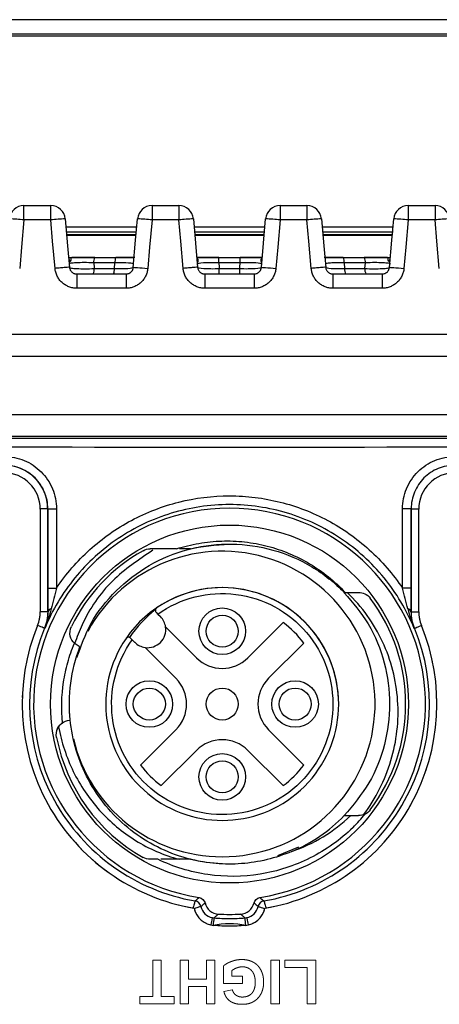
# Model space of a CAD drawing. Header units: millimetres. Extents: x 10 to 272, y 8 to 208.
# Tile 39 of 45: x 161.41 to 168.61, y 98.32 to 115.24. Entities that reach past the tile are written whole.
import ezdxf

# ---------------------------------------------------------------- set-up
doc = ezdxf.new("R2010")
doc.units = ezdxf.units.MM
doc.linetypes.add('HIDDEN', pattern=[1.905, 1.27, -0.635])

msp = doc.modelspace()

# ---------------------------------------------------------------- linework, layer by layer
at = {"color": 7, "linetype": 'Continuous', "lineweight": 25}
for p, q in [((173.174, 115.239), (156.848, 115.239)), ((156.751, 114.964), (173.267, 114.964)), ((173.141, 114.989), (156.881, 114.989)), ((161.478, 111.799), (161.478, 112.044)), ((161.478, 112.044), (161.939, 112.044)), ((161.939, 111.799), (161.939, 112.044)), ((163.678, 112.044), (164.139, 112.044)), ((163.678, 112.044), (163.678, 111.799)), ((164.139, 112.044), (164.139, 111.799)), ((165.878, 112.044), (166.339, 112.044)), ((165.878, 112.044), (165.878, 111.799)), ((166.339, 112.044), (166.339, 111.799)), ((168.078, 112.044), (168.078, 111.799)), ((168.078, 112.044), (168.539, 112.044)), ((168.539, 112.044), (168.539, 111.799)), ((161.939, 111.799), (161.478, 111.799)), ((162.193, 111.679), (163.416, 111.679)), ((164.139, 111.799), (163.678, 111.799)), ((164.388, 111.816), (164.461, 110.983)), ((164.398, 111.679), (165.619, 111.679)), ((165.556, 110.983), (165.629, 111.816)), ((166.339, 111.799), (165.878, 111.799)), ((166.604, 111.679), (167.821, 111.679)), ((168.539, 111.799), (168.078, 111.799)), ((163.405, 111.589), (162.205, 111.589)), ((163.401, 111.54), (162.21, 111.54)), ((163.4, 111.529), (162.211, 111.529)), ((165.611, 111.589), (164.407, 111.589)), ((165.607, 111.54), (164.412, 111.54)), ((165.606, 111.529), (164.412, 111.529)), ((167.817, 111.589), (166.609, 111.589)), ((167.813, 111.54), (166.613, 111.54)), ((167.811, 111.529), (166.615, 111.529)), ((162.247, 111.144), (162.247, 111.144)), ((162.694, 111.154), (162.299, 111.154)), ((163.04, 111.061), (162.676, 111.061)), ((162.694, 111.154), (163.055, 111.154)), ((163.032, 110.962), (163.04, 111.061)), ((163.383, 111.154), (163.055, 111.154)), ((164.826, 111.154), (164.46, 111.154)), ((165.192, 111.061), (164.825, 111.061)), ((164.826, 111.154), (165.191, 111.154)), ((165.558, 111.154), (165.191, 111.154)), ((166.962, 111.154), (166.632, 111.154)), ((166.962, 111.154), (167.324, 111.154)), ((166.977, 111.061), (166.986, 110.962)), ((167.342, 111.061), (166.977, 111.061)), ((167.724, 111.154), (167.324, 111.154)), ((167.333, 110.962), (167.342, 111.061)), ((162.386, 110.869), (163.232, 110.869)), ((162.684, 110.962), (163.032, 110.962)), ((164.586, 110.869), (165.432, 110.869)), ((164.834, 110.962), (165.184, 110.962)), ((166.786, 110.869), (167.632, 110.869)), ((166.986, 110.962), (167.333, 110.962)), ((163.232, 110.624), (162.386, 110.624)), ((165.432, 110.624), (164.586, 110.624)), ((167.632, 110.624), (166.786, 110.624)), ((178.801, 109.829), (151.216, 109.829)), ((151.216, 109.454), (178.801, 109.454)), ((151.216, 108.454), (178.801, 108.454)), ((177.384, 108.079), (152.634, 108.079)), ((161.886, 106.831), (161.759, 106.831)), ((161.759, 106.829), (161.759, 105.066)), ((161.888, 106.834), (161.886, 106.831)), ((161.886, 106.831), (161.886, 105.065)), ((161.888, 106.834), (162.037, 106.834)), ((161.888, 105.469), (161.888, 106.834)), ((162.037, 106.834), (162.037, 105.469)), ((168.129, 106.834), (167.98, 106.834)), ((167.98, 105.469), (167.98, 106.834)), ((168.129, 106.834), (168.129, 105.469)), ((168.131, 106.831), (168.129, 106.834)), ((168.131, 105.065), (168.131, 106.831)), ((168.131, 106.831), (168.259, 106.831)), ((168.259, 105.066), (168.259, 106.829)), ((164.34, 106.146), (164.151, 106.146)), ((161.888, 105.469), (162.037, 105.469)), ((168.129, 105.469), (167.98, 105.469)), ((161.886, 105.065), (161.759, 105.065)), ((163.78, 105.025), (163.823, 104.981)), ((168.131, 105.065), (168.259, 105.065)), ((163.912, 104.804), (164.442, 104.274)), ((165.326, 104.274), (165.932, 104.88)), ((163.381, 104.539), (163.338, 104.583)), ((162.429, 104.469), (162.342, 104.527)), ((162.441, 104.464), (162.429, 104.469)), ((164.088, 103.921), (163.558, 104.451)), ((166.285, 104.527), (165.679, 103.921)), ((162.273, 103.203), (162.259, 103.202)), ((163.482, 102.431), (164.088, 103.037)), ((165.679, 103.037), (166.285, 102.431)), ((164.442, 102.683), (163.836, 102.077)), ((165.932, 102.077), (165.326, 102.683)), ((166.193, 101.019), (165.834, 100.87)), ((164.517, 99.999), (164.517, 99.999)), ((165.5, 99.999), (165.5, 99.999))]:
    msp.add_line(p, q, dxfattribs=at)
at = {"color": 7, "linetype": 'HIDDEN', "lineweight": 18}
for p, q in [((161.759, 106.829), (161.759, 105.066)), ((168.259, 105.066), (168.259, 106.829)), ((163.691, 98.454), (163.691, 99.079)), ((163.691, 99.079), (163.836, 99.079)), ((163.836, 99.079), (163.836, 98.454)), ((164.163, 99.079), (164.307, 99.079)), ((164.163, 98.329), (164.163, 99.079)), ((164.307, 99.079), (164.307, 98.752)), ((164.615, 99.079), (164.759, 99.079)), ((164.615, 98.752), (164.615, 99.079)), ((164.759, 99.079), (164.759, 98.329)), ((165.72, 98.329), (165.72, 99.079)), ((165.72, 99.079), (165.865, 99.079)), ((165.865, 99.079), (165.865, 98.329)), ((165.961, 98.954), (165.961, 99.079)), ((165.961, 99.079), (166.49, 99.079)), ((166.49, 99.079), (166.49, 98.329)), ((164.903, 98.675), (164.903, 98.976)), ((165.047, 98.898), (165.047, 98.8)), ((166.345, 98.954), (165.961, 98.954)), ((166.345, 98.329), (166.345, 98.954)), ((164.307, 98.752), (164.615, 98.752)), ((165.23, 98.675), (164.903, 98.675)), ((165.047, 98.8), (165.23, 98.8)), ((165.23, 98.8), (165.23, 98.675)), ((164.615, 98.627), (164.307, 98.627)), ((164.307, 98.627), (164.307, 98.329)), ((164.615, 98.329), (164.615, 98.627)), ((164.913, 98.54), (165.057, 98.569)), ((163.47, 98.329), (163.47, 98.454)), ((163.47, 98.454), (163.691, 98.454)), ((164.057, 98.329), (163.47, 98.329)), ((163.836, 98.454), (164.057, 98.454)), ((164.057, 98.454), (164.057, 98.329)), ((164.307, 98.329), (164.163, 98.329)), ((164.759, 98.329), (164.615, 98.329)), ((165.865, 98.329), (165.72, 98.329)), ((166.49, 98.329), (166.345, 98.329))]:
    msp.add_line(p, q, dxfattribs=at)
at = {"color": 7, "linetype": 'Continuous', "lineweight": 25, "flags": 128}
for points in [[(161.478, 111.799), (161.437, 111.332), (161.405, 110.966)], [(162.012, 110.966), (161.971, 111.432), (161.939, 111.799)], [(162.188, 111.816), (162.229, 111.35), (162.261, 110.983)], [(163.356, 110.983), (163.397, 111.45), (163.429, 111.816)], [(163.678, 111.799), (163.637, 111.332), (163.605, 110.966)], [(164.212, 110.966), (164.171, 111.432), (164.139, 111.799)], [(165.878, 111.799), (165.837, 111.332), (165.805, 110.966)], [(166.412, 110.966), (166.371, 111.432), (166.339, 111.799)], [(166.588, 111.816), (166.629, 111.35), (166.661, 110.983)], [(167.756, 110.983), (167.797, 111.45), (167.829, 111.816)], [(168.078, 111.799), (168.037, 111.332), (168.005, 110.966)], [(168.612, 110.966), (168.571, 111.432), (168.539, 111.799)], [(162.676, 111.061), (162.683, 110.975), (162.684, 110.962)], [(161.886, 105.065), (161.887, 105.065), (161.89, 105.065)], [(168.128, 105.065), (168.13, 105.065), (168.131, 105.065)], [(161.83, 104.781), (161.827, 104.782), (161.819, 104.786), (161.806, 104.791), (161.789, 104.798), (161.768, 104.807), (161.744, 104.816), (161.718, 104.827), (161.712, 104.829)], [(161.837, 104.779), (161.835, 104.78), (161.831, 104.781), (161.83, 104.781)], [(168.187, 104.781), (168.186, 104.781), (168.183, 104.78), (168.18, 104.779)], [(168.187, 104.781), (168.19, 104.782), (168.198, 104.786), (168.211, 104.791), (168.229, 104.798), (168.25, 104.807), (168.273, 104.816), (168.299, 104.827), (168.305, 104.829)], [(164.712, 99.808), (164.712, 99.804), (164.71, 99.796), (164.707, 99.782), (164.704, 99.764), (164.699, 99.741), (164.694, 99.716), (164.689, 99.689), (164.688, 99.683)], [(165.305, 99.808), (165.306, 99.804), (165.308, 99.796), (165.31, 99.782), (165.314, 99.764), (165.318, 99.741), (165.323, 99.716), (165.329, 99.689), (165.33, 99.683)]]:
    msp.add_lwpolyline(points, dxfattribs=at)
at = {"color": 7, "linetype": 'Continuous', "lineweight": 25}
for centre, radius in [((165.009, 103.479), 3.075), ((164.884, 104.73), 0.4), ((164.884, 104.73), 0.275), ((163.632, 103.479), 0.4), ((163.632, 103.479), 0.275), ((164.884, 103.479), 0.275), ((166.136, 103.479), 0.4), ((166.136, 103.479), 0.275), ((164.884, 102.227), 0.4), ((164.884, 102.227), 0.275)]:
    msp.add_circle(centre, radius, dxfattribs=at)
for centre, radius, start, end in [((161.478, 111.794), 0.25, 90, 175), ((161.939, 111.794), 0.25, 5, 90), ((163.678, 111.794), 0.25, 90, 175), ((164.139, 111.794), 0.25, 5, 90), ((165.878, 111.794), 0.25, 90, 175), ((166.339, 111.794), 0.25, 5, 90), ((168.078, 111.794), 0.25, 90, 175), ((168.539, 111.794), 0.25, 5, 90), ((161.103, 108.227), 3.591, 84.0057, 87.9894), ((162.314, 108.227), 3.591, 92.0106, 95.9943), ((163.303, 108.227), 3.591, 84.0057, 87.9894), ((164.514, 108.227), 3.591, 92.0106, 95.9943), ((165.503, 108.227), 3.591, 84.0057, 87.9894), ((166.714, 108.227), 3.591, 92.0106, 95.9943), ((167.703, 108.227), 3.591, 84.0057, 87.9894), ((168.914, 108.227), 3.591, 92.0106, 95.9943), ((162.332, 111.152), 0.0849, 185.7211, 225.5001), ((162.831, 111.079), 0.156, 151.4586, 186.7236), ((163.219, 111.08), 0.179, 155.5836, 185.9439), ((164.524, 111.096), 0.0719, 185.1175, 205.7377), ((165.494, 111.096), 0.0719, 334.2623, 354.8825), ((166.799, 111.08), 0.179, 354.0561, 24.4164), ((167.187, 111.079), 0.156, 353.2764, 28.5414), ((167.686, 111.152), 0.0849, 314.4999, 354.2789), ((162.529, 110.944), 0.156, 331.5956, 6.6991), ((162.854, 110.943), 0.179, 335.5234, 5.9559), ((167.164, 110.943), 0.179, 174.0441, 204.4766), ((167.489, 110.944), 0.156, 173.3009, 208.4044), ((161.134, 106.829), 0.625, 0, 90), ((168.884, 106.829), 0.625, 90, 180), ((165.009, 103.479), 3.365, 278.9434, 261.0566), ((165.009, 103.479), 3.025, 119.405, 153.8312), ((164.884, 103.479), 2.625, 270, 151.5938), ((164.884, 103.479), 2, 145.7135, 124.2865), ((164.884, 103.479), 2, 90, 145.7135), ((164.884, 103.479), 2, 0, 90), ((165.009, 103.479), 3.025, 323.0656, 36.9344), ((161.958, 105.044), 0.0707, 99.2169, 163.2987), ((165.009, 103.479), 2.063, 128.0648, 146.3064), ((168.06, 105.044), 0.0707, 16.7013, 80.7831), ((161.134, 105.066), 0.625, 337.7265, 0), ((163.602, 104.76), 0.313, 8.1301, 45), ((168.884, 105.066), 0.625, 180, 202.2735), ((165.009, 103.479), 3.562, 157.7265, 260.1846), ((165.009, 103.479), 3.435, 157.7193, 260.0737), ((163.602, 104.76), 0.313, 261.8699, 8.1301), ((165.009, 103.479), 3.435, 279.9263, 22.2807), ((165.009, 103.479), 3.562, 279.8154, 22.2735), ((164.884, 103.479), 1.75, 36.7868, 53.2132), ((163.602, 104.76), 0.312, 225, 261.8699), ((164.884, 104.716), 0.625, 225, 315), ((163.646, 103.479), 0.625, 315, 45), ((166.121, 103.479), 0.625, 135, 225), ((165.009, 103.479), 3.025, 190.9188, 240.595), ((164.884, 103.479), 2.625, 193.1508, 270), ((164.884, 102.241), 0.625, 45, 135), ((164.884, 103.479), 1.75, 216.7868, 233.2132), ((164.884, 103.479), 1.75, 306.7868, 323.2132), ((165.009, 103.479), 2.75, 292.9123, 315.7914), ((165.009, 103.479), 3, 315, 320.9015), ((156.793, 109.07), 11.775, 310.3489, 310.7905), ((164.395, 99.972), 0.125, 12.4208, 80.0559), ((164.395, 99.972), 0.125, 12.4254, 80.057), ((157.04, 108.733), 11.498, 310.5642, 311.0286), ((173.016, 108.778), 11.556, 228.9726, 229.4346), ((165.622, 99.972), 0.125, 99.9441, 167.5792), ((165.622, 99.972), 0.125, 99.943, 167.5746), ((173.221, 109.065), 11.769, 229.2094, 229.6512), ((164.768, 100.05), 0.375, 192.5256, 265.9759), ((165.009, 103.479), 3.615, 266.9692, 273.0308), ((165.25, 100.05), 0.375, 274.0241, 347.4744), ((165.009, 98.454), 1.25, 77.0346, 102.9654), ((165.612, 99.639), 0.884, 169.3005, 177.5683), ((165.009, 103.479), 3.812, 265.9759, 274.0241), ((164.405, 99.639), 0.884, 2.4317, 10.6995)]:
    msp.add_arc(centre, radius, start, end, dxfattribs=at)
at = {"color": 7, "linetype": 'HIDDEN', "lineweight": 18}
for centre, radius, start, end in [((161.134, 106.829), 0.625, 0, 90), ((168.884, 106.829), 0.625, 90, 180), ((161.134, 105.066), 0.625, 337.7265, 0), ((168.884, 105.066), 0.625, 180, 202.2735), ((165.009, 103.479), 3.562, 157.7265, 260.1846), ((165.009, 103.479), 3.562, 279.8154, 22.2735), ((164.768, 100.05), 0.375, 192.5256, 265.9759), ((165.25, 100.05), 0.375, 274.0241, 347.4744), ((165.009, 103.479), 3.812, 265.9759, 274.0241)]:
    msp.add_arc(centre, radius, start, end, dxfattribs=at)
at = {"color": 7, "linetype": 'Continuous', "lineweight": 25}
for centre, major_axis, ratio, start_param, end_param in [((165.009, 113.716), (324.85, 0), 0.017455, 4.674373, 4.750405), ((165.009, 113.566), (325, 0), 0.017447, 4.674373, 4.750405), ((161.136, 106.831), (0.53, 0.53), 0.999817, 5.497939, 7.068431)]:
    msp.add_ellipse(centre, major_axis=major_axis, ratio=ratio, start_param=start_param, end_param=end_param, dxfattribs=at)
for points, knots in [([(162.243, 111.154), (162.296, 111.154), (162.366, 111.154), (162.484, 111.154), (162.525, 111.154), (162.609, 111.154), (162.651, 111.154), (162.694, 111.154)], [0, 0, 0, 0, 0.5, 0.5, 0.75, 0.75, 1, 1, 1, 1]), ([(162.243, 111.154), (162.257, 111.154), (162.269, 111.15), (162.282, 111.14), (162.284, 111.133), (162.285, 111.114), (162.279, 111.101), (162.272, 111.092)], [0, 0, 0, 0, 0.25, 0.25, 0.5, 0.5, 1, 1, 1, 1]), ([(162.272, 111.092), (162.266, 111.084), (162.262, 111.075), (162.259, 111.067), (162.257, 111.061), (162.256, 111.054), (162.256, 111.048), (162.256, 111.046), (162.256, 111.043), (162.256, 111.041), (162.256, 111.04), (162.256, 111.04), (162.256, 111.04)], [0, 0, 0, 0, 0.0001658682, 0.0001658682, 0.0001658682, 0.0002887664, 0.0002887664, 0.0002887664, 0.00033748, 0.00033748, 0.00033748, 0.0003433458, 0.0003433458, 0.0003433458, 0.0003433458]), ([(162.676, 111.061), (162.622, 111.063), (162.567, 111.064), (162.464, 111.064), (162.416, 111.063), (162.338, 111.059), (162.307, 111.056), (162.266, 111.049), (162.256, 111.044), (162.256, 111.04)], [0, 0, 0, 0, 0.25, 0.25, 0.5, 0.5, 0.75, 0.75, 1, 1, 1, 1]), ([(163.361, 111.04), (163.362, 111.047), (163.332, 111.053), (163.216, 111.061), (163.132, 111.063), (163.04, 111.061)], [0, 0, 0, 0, 0.5, 0.5, 1, 1, 1, 1]), ([(163.055, 111.154), (163.067, 111.154), (163.133, 111.154), (163.252, 111.154), (163.331, 111.154), (163.371, 111.154)], [0, 0, 0, 0, 0.095348, 0.541749, 1, 1, 1, 1]), ([(164.446, 111.154), (164.471, 111.154), (164.53, 111.154), (164.665, 111.154), (164.773, 111.154), (164.826, 111.154)], [0, 0, 0, 0, 0.265881, 0.632951, 1, 1, 1, 1]), ([(164.447, 111.143), (164.449, 111.142), (164.452, 111.14), (164.462, 111.129), (164.468, 111.1), (164.462, 111.078), (164.459, 111.064)], [0, 0, 0, 0, 0.039373, 0.095323, 0.428053, 1, 1, 1, 1]), ([(164.825, 111.061), (164.776, 111.062), (164.725, 111.063), (164.634, 111.062), (164.593, 111.061), (164.492, 111.055), (164.456, 111.048), (164.456, 111.04)], [0, 0, 0, 0, 0.25, 0.25, 0.5, 0.5, 1, 1, 1, 1]), ([(164.825, 111.061), (164.825, 111.087), (164.825, 111.111), (164.826, 111.145), (164.826, 111.154), (164.826, 111.154)], [0, 0, 0, 0, 0.5, 0.5, 1, 1, 1, 1]), ([(165.192, 111.061), (165.192, 111.087), (165.192, 111.111), (165.192, 111.145), (165.191, 111.154), (165.191, 111.154)], [0, 0, 0, 0, 0.5, 0.5, 1, 1, 1, 1]), ([(165.191, 111.154), (165.245, 111.154), (165.352, 111.154), (165.487, 111.154), (165.546, 111.154), (165.571, 111.154)], [0, 0, 0, 0, 0.367012, 0.734104, 1, 1, 1, 1]), ([(165.561, 111.04), (165.562, 111.048), (165.526, 111.055), (165.425, 111.061), (165.383, 111.062), (165.292, 111.063), (165.242, 111.062), (165.192, 111.061)], [0, 0, 0, 0, 0.5, 0.5, 0.75, 0.75, 1, 1, 1, 1]), ([(165.559, 111.064), (165.556, 111.079), (165.551, 111.101), (165.555, 111.131), (165.567, 111.141), (165.57, 111.143)], [0, 0, 0, 0, 0.597002, 0.90482, 1, 1, 1, 1]), ([(166.646, 111.154), (166.656, 111.154), (166.694, 111.154), (166.804, 111.154), (166.909, 111.154), (166.962, 111.154)], [0, 0, 0, 0, 0.136059, 0.567993, 1, 1, 1, 1]), ([(166.977, 111.061), (166.931, 111.062), (166.888, 111.062), (166.808, 111.061), (166.773, 111.059), (166.686, 111.053), (166.656, 111.047), (166.656, 111.04)], [0, 0, 0, 0, 0.25, 0.25, 0.5, 0.5, 1, 1, 1, 1]), ([(167.324, 111.154), (167.366, 111.154), (167.408, 111.154), (167.492, 111.154), (167.534, 111.154), (167.651, 111.154), (167.722, 111.154), (167.775, 111.154)], [0, 0, 0, 0, 0.25, 0.25, 0.5, 0.5, 1, 1, 1, 1]), ([(167.761, 111.04), (167.762, 111.044), (167.752, 111.049), (167.711, 111.056), (167.68, 111.059), (167.601, 111.063), (167.553, 111.064), (167.451, 111.064), (167.395, 111.063), (167.342, 111.061)], [0, 0, 0, 0, 0.25, 0.25, 0.5, 0.5, 0.75, 0.75, 1, 1, 1, 1]), ([(167.745, 111.092), (167.739, 111.101), (167.733, 111.114), (167.733, 111.133), (167.735, 111.14), (167.748, 111.15), (167.76, 111.154), (167.775, 111.154)], [0, 0, 0, 0, 0.5, 0.5, 0.75, 0.75, 1, 1, 1, 1]), ([(167.745, 111.092), (167.751, 111.084), (167.755, 111.075), (167.758, 111.067), (167.76, 111.061), (167.761, 111.054), (167.761, 111.048), (167.762, 111.046), (167.762, 111.043), (167.761, 111.041), (167.761, 111.04), (167.761, 111.04), (167.761, 111.04)], [0, 0, 0, 0, 0.0001658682, 0.0001658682, 0.0001658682, 0.0002887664, 0.0002887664, 0.0002887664, 0.00033748, 0.00033748, 0.00033748, 0.0003433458, 0.0003433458, 0.0003433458, 0.0003433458]), ([(162.261, 110.983), (162.261, 110.984), (162.256, 110.984), (162.231, 110.983), (162.212, 110.982), (162.164, 110.978), (162.134, 110.976), (162.073, 110.971), (162.041, 110.968), (162.012, 110.966)], [0, 0, 0, 0, 0.25, 0.25, 0.5, 0.5, 0.75, 0.75, 1, 1, 1, 1]), ([(162.386, 110.624), (162.374, 110.624), (162.351, 110.624), (162.317, 110.629), (162.283, 110.637), (162.239, 110.652), (162.187, 110.678), (162.131, 110.72), (162.084, 110.771), (162.048, 110.831), (162.022, 110.897), (162.015, 110.943), (162.012, 110.966)], [0, 0, 0, 0, 0.062082, 0.123991, 0.186268, 0.249446, 0.374477, 0.498751, 0.622897, 0.748779, 0.874884, 1, 1, 1, 1]), ([(162.261, 110.983), (162.262, 110.975), (162.265, 110.959), (162.274, 110.937), (162.286, 110.917), (162.301, 110.901), (162.317, 110.889), (162.335, 110.88), (162.352, 110.873), (162.369, 110.87), (162.38, 110.869), (162.386, 110.869)], [0, 0, 0, 0, 0.134379, 0.26294, 0.385683, 0.502607, 0.613713, 0.719003, 0.818479, 0.912143, 1, 1, 1, 1]), ([(162.261, 110.983), (162.262, 110.978), (162.273, 110.974), (162.317, 110.967), (162.349, 110.964), (162.428, 110.96), (162.476, 110.959), (162.577, 110.959), (162.631, 110.96), (162.684, 110.962)], [0, 0, 0, 0, 0.25, 0.25, 0.5, 0.5, 0.75, 0.75, 1, 1, 1, 1]), ([(162.386, 110.869), (162.386, 110.869), (162.386, 110.843), (162.386, 110.752), (162.386, 110.688), (162.386, 110.624)], [0, 0, 0, 0, 0.5, 0.5, 1, 1, 1, 1]), ([(163.032, 110.962), (163.122, 110.96), (163.205, 110.962), (163.323, 110.97), (163.356, 110.976), (163.356, 110.983)], [0, 0, 0, 0, 0.5, 0.5, 1, 1, 1, 1]), ([(163.232, 110.869), (163.24, 110.87), (163.257, 110.871), (163.284, 110.879), (163.309, 110.894), (163.332, 110.917), (163.35, 110.947), (163.354, 110.971), (163.356, 110.983)], [0, 0, 0, 0, 0.134039, 0.281131, 0.441276, 0.614474, 0.800719, 1, 1, 1, 1]), ([(163.605, 110.966), (163.604, 110.954), (163.601, 110.931), (163.593, 110.897), (163.582, 110.864), (163.563, 110.821), (163.533, 110.772), (163.486, 110.72), (163.431, 110.678), (163.368, 110.647), (163.301, 110.627), (163.255, 110.625), (163.232, 110.624)], [0, 0, 0, 0, 0.062604, 0.125017, 0.187795, 0.251484, 0.376892, 0.50151, 0.625312, 0.750814, 0.87591, 1, 1, 1, 1]), ([(163.232, 110.869), (163.232, 110.869), (163.232, 110.864), (163.232, 110.84), (163.232, 110.821), (163.232, 110.774), (163.232, 110.745), (163.232, 110.684), (163.232, 110.653), (163.232, 110.624)], [0, 0, 0, 0, 0.25, 0.25, 0.5, 0.5, 0.75, 0.75, 1, 1, 1, 1]), ([(163.356, 110.983), (163.356, 110.984), (163.383, 110.983), (163.476, 110.977), (163.54, 110.972), (163.605, 110.966)], [0, 0, 0, 0, 0.5, 0.5, 1, 1, 1, 1]), ([(164.461, 110.983), (164.461, 110.984), (164.456, 110.984), (164.431, 110.983), (164.412, 110.982), (164.364, 110.978), (164.334, 110.976), (164.273, 110.971), (164.241, 110.968), (164.212, 110.966)], [0, 0, 0, 0, 0.25, 0.25, 0.5, 0.5, 0.75, 0.75, 1, 1, 1, 1]), ([(164.586, 110.624), (164.574, 110.624), (164.551, 110.624), (164.517, 110.629), (164.483, 110.637), (164.439, 110.652), (164.387, 110.678), (164.331, 110.72), (164.284, 110.771), (164.248, 110.831), (164.222, 110.897), (164.215, 110.943), (164.212, 110.966)], [0, 0, 0, 0, 0.062082, 0.123991, 0.186268, 0.249446, 0.374477, 0.498751, 0.622897, 0.748779, 0.874884, 1, 1, 1, 1]), ([(164.461, 110.983), (164.462, 110.975), (164.465, 110.959), (164.474, 110.937), (164.486, 110.917), (164.501, 110.901), (164.517, 110.889), (164.535, 110.88), (164.552, 110.873), (164.569, 110.87), (164.58, 110.869), (164.586, 110.869)], [0, 0, 0, 0, 0.134379, 0.26294, 0.385683, 0.502607, 0.613713, 0.719003, 0.818479, 0.912143, 1, 1, 1, 1]), ([(164.461, 110.983), (164.462, 110.975), (164.502, 110.968), (164.638, 110.96), (164.736, 110.959), (164.834, 110.962)], [0, 0, 0, 0, 0.5, 0.5, 1, 1, 1, 1]), ([(164.586, 110.869), (164.586, 110.869), (164.586, 110.843), (164.586, 110.752), (164.586, 110.688), (164.586, 110.624)], [0, 0, 0, 0, 0.5, 0.5, 1, 1, 1, 1]), ([(164.832, 110.869), (164.833, 110.869), (164.833, 110.878), (164.833, 110.912), (164.833, 110.935), (164.834, 110.962)], [0, 0, 0, 0, 0.5, 0.5, 1, 1, 1, 1]), ([(165.184, 110.962), (165.282, 110.959), (165.379, 110.96), (165.516, 110.968), (165.556, 110.975), (165.556, 110.983)], [0, 0, 0, 0, 0.5, 0.5, 1, 1, 1, 1]), ([(165.185, 110.869), (165.185, 110.869), (165.185, 110.878), (165.184, 110.912), (165.184, 110.935), (165.184, 110.962)], [0, 0, 0, 0, 0.5, 0.5, 1, 1, 1, 1]), ([(165.432, 110.869), (165.44, 110.87), (165.457, 110.871), (165.484, 110.879), (165.509, 110.894), (165.532, 110.917), (165.55, 110.947), (165.554, 110.971), (165.556, 110.983)], [0, 0, 0, 0, 0.134039, 0.281131, 0.441276, 0.614474, 0.800719, 1, 1, 1, 1]), ([(165.805, 110.966), (165.804, 110.954), (165.801, 110.931), (165.793, 110.897), (165.782, 110.864), (165.763, 110.821), (165.733, 110.772), (165.686, 110.72), (165.631, 110.678), (165.568, 110.647), (165.501, 110.627), (165.455, 110.625), (165.432, 110.624)], [0, 0, 0, 0, 0.062604, 0.125017, 0.187795, 0.251484, 0.376892, 0.50151, 0.625312, 0.750814, 0.87591, 1, 1, 1, 1]), ([(165.432, 110.869), (165.432, 110.869), (165.432, 110.864), (165.432, 110.84), (165.432, 110.821), (165.432, 110.774), (165.432, 110.745), (165.432, 110.684), (165.432, 110.653), (165.432, 110.624)], [0, 0, 0, 0, 0.25, 0.25, 0.5, 0.5, 0.75, 0.75, 1, 1, 1, 1]), ([(165.556, 110.983), (165.556, 110.984), (165.583, 110.983), (165.676, 110.977), (165.74, 110.972), (165.805, 110.966)], [0, 0, 0, 0, 0.5, 0.5, 1, 1, 1, 1]), ([(166.661, 110.983), (166.661, 110.984), (166.656, 110.984), (166.631, 110.983), (166.612, 110.982), (166.564, 110.978), (166.534, 110.976), (166.473, 110.971), (166.441, 110.968), (166.412, 110.966)], [0, 0, 0, 0, 0.25, 0.25, 0.5, 0.5, 0.75, 0.75, 1, 1, 1, 1]), ([(166.786, 110.624), (166.774, 110.624), (166.751, 110.624), (166.717, 110.629), (166.683, 110.637), (166.639, 110.652), (166.587, 110.678), (166.531, 110.72), (166.484, 110.771), (166.448, 110.831), (166.422, 110.897), (166.415, 110.943), (166.412, 110.966)], [0, 0, 0, 0, 0.062082, 0.123991, 0.186268, 0.249446, 0.374477, 0.498751, 0.622897, 0.748779, 0.874884, 1, 1, 1, 1]), ([(166.661, 110.983), (166.662, 110.975), (166.665, 110.959), (166.674, 110.937), (166.686, 110.917), (166.701, 110.901), (166.717, 110.889), (166.735, 110.88), (166.752, 110.873), (166.769, 110.87), (166.78, 110.869), (166.786, 110.869)], [0, 0, 0, 0, 0.134379, 0.26294, 0.385683, 0.502607, 0.613713, 0.719003, 0.818479, 0.912143, 1, 1, 1, 1]), ([(166.661, 110.983), (166.662, 110.976), (166.695, 110.97), (166.813, 110.962), (166.896, 110.96), (166.986, 110.962)], [0, 0, 0, 0, 0.5, 0.5, 1, 1, 1, 1]), ([(166.786, 110.869), (166.786, 110.869), (166.786, 110.843), (166.786, 110.752), (166.786, 110.688), (166.786, 110.624)], [0, 0, 0, 0, 0.5, 0.5, 1, 1, 1, 1]), ([(167.333, 110.962), (167.386, 110.96), (167.44, 110.959), (167.542, 110.959), (167.589, 110.96), (167.669, 110.964), (167.701, 110.967), (167.744, 110.974), (167.756, 110.978), (167.756, 110.983)], [0, 0, 0, 0, 0.25, 0.25, 0.5, 0.5, 0.75, 0.75, 1, 1, 1, 1]), ([(167.632, 110.869), (167.64, 110.87), (167.657, 110.871), (167.684, 110.879), (167.709, 110.894), (167.732, 110.917), (167.75, 110.947), (167.754, 110.971), (167.756, 110.983)], [0, 0, 0, 0, 0.134039, 0.281131, 0.441276, 0.614474, 0.800719, 1, 1, 1, 1]), ([(168.005, 110.966), (168.004, 110.954), (168.001, 110.931), (167.993, 110.897), (167.982, 110.864), (167.963, 110.821), (167.933, 110.772), (167.886, 110.72), (167.831, 110.678), (167.768, 110.647), (167.701, 110.627), (167.655, 110.625), (167.632, 110.624)], [0, 0, 0, 0, 0.062604, 0.125017, 0.187795, 0.251484, 0.376892, 0.50151, 0.625312, 0.750814, 0.87591, 1, 1, 1, 1]), ([(167.632, 110.869), (167.632, 110.869), (167.632, 110.864), (167.632, 110.84), (167.632, 110.821), (167.632, 110.774), (167.632, 110.745), (167.632, 110.684), (167.632, 110.653), (167.632, 110.624)], [0, 0, 0, 0, 0.25, 0.25, 0.5, 0.5, 0.75, 0.75, 1, 1, 1, 1]), ([(167.756, 110.983), (167.756, 110.984), (167.783, 110.983), (167.876, 110.977), (167.94, 110.972), (168.005, 110.966)], [0, 0, 0, 0, 0.5, 0.5, 1, 1, 1, 1]), ([(161.137, 107.733), (161.255, 107.733), (161.374, 107.709), (161.59, 107.62), (161.69, 107.553), (161.815, 107.428), (161.853, 107.382), (161.918, 107.284), (161.946, 107.232), (161.991, 107.123), (162.008, 107.066), (162.031, 106.951), (162.037, 106.893), (162.037, 106.834)], [0, 0, 0, 0, 0.25, 0.25, 0.5, 0.5, 0.625, 0.625, 0.75, 0.75, 0.875, 0.875, 1, 1, 1, 1]), ([(167.98, 106.834), (167.98, 106.952), (168.004, 107.071), (168.094, 107.287), (168.161, 107.387), (168.286, 107.512), (168.332, 107.55), (168.43, 107.615), (168.482, 107.642), (168.591, 107.687), (168.648, 107.705), (168.763, 107.727), (168.822, 107.733), (168.881, 107.733)], [0, 0, 0, 0, 0.25, 0.25, 0.5, 0.5, 0.625, 0.625, 0.75, 0.75, 0.875, 0.875, 1, 1, 1, 1]), ([(161.888, 106.834), (161.888, 106.883), (161.884, 106.932), (161.865, 107.028), (161.85, 107.075), (161.813, 107.166), (161.79, 107.209), (161.735, 107.29), (161.703, 107.329), (161.6, 107.433), (161.516, 107.489), (161.336, 107.563), (161.237, 107.583), (161.138, 107.583)], [0, 0, 0, 0, 0.125, 0.125, 0.25, 0.25, 0.375, 0.375, 0.5, 0.5, 0.75, 0.75, 1, 1, 1, 1]), ([(168.879, 107.583), (168.83, 107.583), (168.781, 107.578), (168.685, 107.559), (168.638, 107.545), (168.547, 107.507), (168.504, 107.485), (168.422, 107.43), (168.384, 107.399), (168.28, 107.295), (168.224, 107.211), (168.149, 107.031), (168.129, 106.933), (168.129, 106.834)], [0, 0, 0, 0, 0.125, 0.125, 0.25, 0.25, 0.375, 0.375, 0.5, 0.5, 0.75, 0.75, 1, 1, 1, 1]), ([(162.037, 105.469), (162.118, 105.59), (162.207, 105.707), (162.399, 105.929), (162.502, 106.034), (162.827, 106.328), (163.065, 106.496), (163.453, 106.703), (163.588, 106.765), (163.859, 106.869), (163.998, 106.913), (164.421, 107.02), (164.717, 107.056), (165.156, 107.056), (165.304, 107.047), (165.595, 107.011), (165.881, 106.957), (166.159, 106.869), (166.432, 106.764), (166.566, 106.702), (166.953, 106.496), (167.191, 106.328), (167.517, 106.033), (167.62, 105.927), (167.811, 105.706), (167.899, 105.59), (167.98, 105.469)], [0, 0, 0, 0, 0.0625, 0.0625, 0.125, 0.125, 0.25, 0.25, 0.3125, 0.3125, 0.375, 0.375, 0.5, 0.5, 0.5625, 0.5625, 0.625, 0.6875, 0.6875, 0.75, 0.75, 0.875, 0.875, 0.9375, 0.9375, 1, 1, 1, 1]), ([(168.18, 104.779), (168.115, 104.937), (168.039, 105.09), (167.866, 105.38), (167.77, 105.517), (167.557, 105.777), (167.44, 105.9), (167.189, 106.129), (166.924, 106.336), (166.632, 106.502), (166.326, 106.648), (166.167, 106.709), (165.846, 106.807), (165.682, 106.844), (165.348, 106.893), (165.178, 106.906), (164.839, 106.906), (164.669, 106.894), (164.334, 106.843), (164.006, 106.769), (163.692, 106.648), (163.385, 106.502), (163.238, 106.418), (162.959, 106.231), (162.827, 106.127), (162.577, 105.9), (162.459, 105.776), (162.247, 105.515), (162.15, 105.378), (161.978, 105.089), (161.902, 104.937), (161.837, 104.779)], [0, 0, 0, 0, 0.0625, 0.0625, 0.125, 0.125, 0.1875, 0.1875, 0.25, 0.3125, 0.3125, 0.375, 0.375, 0.4375, 0.4375, 0.5, 0.5, 0.5625, 0.5625, 0.625, 0.6875, 0.6875, 0.75, 0.75, 0.8125, 0.8125, 0.875, 0.875, 0.9375, 0.9375, 1, 1, 1, 1]), ([(164.099, 106.146), (164.224, 106.186), (164.353, 106.218), (164.614, 106.263), (164.744, 106.276), (165.006, 106.284), (165.137, 106.279), (165.4, 106.249), (165.531, 106.225), (165.785, 106.16), (165.909, 106.118), (166.151, 106.017), (166.271, 105.957), (166.611, 105.755), (166.815, 105.591), (166.996, 105.396)], [0, 0, 0, 0, 0.125, 0.125, 0.25, 0.25, 0.375, 0.375, 0.5, 0.5, 0.625, 0.625, 0.75, 0.75, 1, 1, 1, 1]), ([(163.694, 106.122), (163.45, 105.959), (162.951, 105.627), (162.538, 105.02), (162.389, 104.627), (162.348, 104.519)], [0, 0, 0, 0, 0.409061, 0.837483, 1, 1, 1, 1]), ([(162.389, 104.276), (162.459, 104.475), (162.609, 104.899), (163.045, 105.445), (163.617, 105.886), (164.289, 106.174), (164.77, 106.211), (165.009, 106.229)], [0, 0, 0, 0, 0.179905, 0.384042, 0.588178, 0.795864, 1, 1, 1, 1]), ([(164.34, 106.146), (164.457, 106.176), (164.576, 106.197), (164.813, 106.224), (164.93, 106.23), (165.282, 106.225), (165.522, 106.191), (165.988, 106.06), (166.214, 105.962), (166.525, 105.776), (166.624, 105.707), (166.811, 105.559), (166.898, 105.48), (166.98, 105.396)], [0, 0, 0, 0, 0.125, 0.125, 0.25, 0.25, 0.5, 0.5, 0.75, 0.75, 0.875, 0.875, 1, 1, 1, 1]), ([(161.89, 105.065), (161.889, 105.128), (161.889, 105.195), (161.889, 105.33), (161.888, 105.399), (161.888, 105.469)], [0, 0, 0, 0, 0.5, 0.5, 1, 1, 1, 1]), ([(162.037, 105.469), (162.021, 105.409), (162.005, 105.35), (161.975, 105.232), (161.96, 105.172), (161.946, 105.114)], [0, 0, 0, 0, 0.5, 0.5, 1, 1, 1, 1]), ([(163.78, 105.025), (164.168, 105.302), (164.646, 105.423), (165.592, 105.305), (166.026, 105.07), (166.642, 104.343), (166.802, 103.876), (166.763, 102.924), (166.565, 102.472), (165.89, 101.798), (165.439, 101.6), (164.486, 101.561), (164.02, 101.721), (163.292, 102.337), (163.057, 102.771), (162.94, 103.717), (163.061, 104.195), (163.338, 104.583)], [0, 0, 0, 0, 0.125, 0.125, 0.25, 0.25, 0.375, 0.375, 0.5, 0.5, 0.625, 0.625, 0.75, 0.75, 0.875, 0.875, 1, 1, 1, 1]), ([(168.071, 105.114), (168.057, 105.172), (168.043, 105.231), (168.013, 105.35), (167.997, 105.409), (167.98, 105.469)], [0, 0, 0, 0, 0.5, 0.5, 1, 1, 1, 1]), ([(168.129, 105.469), (168.129, 105.399), (168.129, 105.329), (168.128, 105.194), (168.128, 105.128), (168.128, 105.065)], [0, 0, 0, 0, 0.5, 0.5, 1, 1, 1, 1]), ([(166.978, 105.391), (167.125, 105.22), (167.43, 104.864), (167.694, 104.197), (167.79, 103.483), (167.696, 102.773), (167.436, 102.105), (167.131, 101.742), (166.98, 101.561)], [0, 0, 0, 0, 0.159163, 0.330872, 0.499647, 0.665353, 0.833992, 1, 1, 1, 1]), ([(167.312, 101.576), (167.418, 101.717), (167.509, 101.865), (167.666, 102.175), (167.731, 102.339), (167.831, 102.674), (167.866, 102.845), (167.905, 103.191), (167.909, 103.368), (167.885, 103.715), (167.858, 103.886), (167.771, 104.224), (167.711, 104.391), (167.565, 104.706), (167.477, 104.856), (167.274, 105.141), (167.158, 105.274), (167.031, 105.396)], [0, 0, 0, 0, 0.125, 0.125, 0.25, 0.25, 0.375, 0.375, 0.5, 0.5, 0.625, 0.625, 0.75, 0.75, 0.875, 0.875, 1, 1, 1, 1]), ([(167.227, 105.396), (167.261, 105.396), (167.297, 105.389), (167.367, 105.357), (167.401, 105.331), (167.427, 105.296)], [0, 0, 0, 0, 0.5, 0.5, 1, 1, 1, 1]), ([(163.757, 105.131), (163.754, 105.128), (163.747, 105.123), (163.74, 105.112), (163.737, 105.101), (163.735, 105.088), (163.737, 105.072), (163.746, 105.06), (163.75, 105.054)], [0, 0, 0, 0, 0.192547, 0.355892, 0.490206, 0.595866, 0.817688, 1, 1, 1, 1]), ([(161.89, 105.065), (161.89, 105.013), (161.886, 104.964), (161.868, 104.869), (161.855, 104.823), (161.837, 104.779)], [0, 0, 0, 0, 0.5, 0.5, 1, 1, 1, 1]), ([(168.128, 105.065), (168.127, 105.013), (168.132, 104.964), (168.15, 104.869), (168.163, 104.823), (168.18, 104.779)], [0, 0, 0, 0, 0.5, 0.5, 1, 1, 1, 1]), ([(162.344, 104.523), (162.312, 104.554), (162.286, 104.596), (162.263, 104.696), (162.267, 104.758), (162.294, 104.813)], [0, 0, 0, 0, 0.5, 0.5, 1, 1, 1, 1]), ([(163.308, 104.612), (163.305, 104.615), (163.3, 104.62), (163.29, 104.625), (163.279, 104.627), (163.265, 104.627), (163.246, 104.621), (163.237, 104.611), (163.231, 104.605)], [0, 0, 0, 0, 0.094638, 0.198444, 0.314401, 0.444739, 0.669675, 1, 1, 1, 1]), ([(162.14, 103.158), (162.118, 103.388), (162.124, 103.625), (162.176, 103.968), (162.2, 104.081), (162.261, 104.304), (162.299, 104.416), (162.344, 104.523)], [0, 0, 0, 0, 0.5, 0.5, 0.75, 0.75, 1, 1, 1, 1]), ([(162.273, 103.203), (162.251, 103.415), (162.254, 103.624), (162.31, 104.049), (162.363, 104.261), (162.441, 104.464)], [0, 0, 0, 0, 0.5, 0.5, 1, 1, 1, 1]), ([(165.009, 100.729), (164.833, 100.729), (164.655, 100.746), (164.3, 100.815), (164.125, 100.868), (163.788, 101.008), (163.626, 101.095), (163.327, 101.296), (163.188, 101.41), (162.94, 101.658), (162.826, 101.797), (162.625, 102.096), (162.538, 102.258), (162.398, 102.595), (162.345, 102.77), (162.276, 103.125), (162.259, 103.303), (162.259, 103.479)], [0, 0, 0, 0, 0.125, 0.125, 0.25, 0.25, 0.375, 0.375, 0.5, 0.5, 0.625, 0.625, 0.75, 0.75, 0.875, 0.875, 1, 1, 1, 1]), ([(162.039, 102.906), (162.028, 102.96), (162.037, 103.015), (162.077, 103.101), (162.107, 103.134), (162.14, 103.158)], [0, 0, 0, 0, 0.5, 0.5, 1, 1, 1, 1]), ([(162.044, 103.022), (162.059, 103.074), (162.089, 103.117), (162.165, 103.179), (162.211, 103.197), (162.259, 103.202)], [0, 0, 0, 0, 0.5, 0.5, 1, 1, 1, 1]), ([(162.074, 103.089), (162.098, 102.955), (162.131, 102.825), (162.215, 102.569), (162.266, 102.443), (162.445, 102.077), (162.596, 101.854), (162.869, 101.551), (162.967, 101.456), (163.173, 101.284), (163.282, 101.205), (163.512, 101.063), (163.633, 101), (163.882, 100.892), (164.01, 100.847), (164.142, 100.811)], [0, 0, 0, 0, 0.125, 0.125, 0.25, 0.25, 0.5, 0.5, 0.625, 0.625, 0.75, 0.75, 0.875, 0.875, 1, 1, 1, 1]), ([(166.079, 100.946), (166.269, 101.011), (166.448, 101.095), (166.786, 101.301), (166.947, 101.424), (167.09, 101.561)], [0, 0, 0, 0, 0.5, 0.5, 1, 1, 1, 1]), ([(167.13, 101.357), (166.911, 101.146), (166.666, 100.972), (166.122, 100.698), (165.836, 100.606), (165.236, 100.508), (164.935, 100.505), (164.488, 100.57), (164.338, 100.603), (164.051, 100.691), (163.911, 100.746), (163.776, 100.811)], [0, 0, 0, 0, 0.25, 0.25, 0.5, 0.5, 0.75, 0.75, 0.875, 0.875, 1, 1, 1, 1]), ([(166.079, 100.946), (165.803, 100.829), (165.507, 100.758), (165.068, 100.725), (164.924, 100.726), (164.632, 100.751), (164.485, 100.775), (164.34, 100.811)], [0, 0, 0, 0, 0.5, 0.5, 0.75, 0.75, 1, 1, 1, 1]), ([(164.34, 100.811), (164.224, 100.811), (164.052, 100.811), (163.883, 100.811), (163.828, 100.811)], [0, 0, 0, 0, 0.67792, 1, 1, 1, 1]), ([(164.417, 100.095), (164.416, 100.094), (164.415, 100.091), (164.41, 100.071), (164.401, 100.042), (164.392, 100.009), (164.385, 99.986), (164.383, 99.978)], [0, 0, 0, 0, 0.2179385, 0.4278791, 0.6420065, 0.8801588, 1, 1, 1, 1]), ([(164.517, 99.999), (164.516, 99.999), (164.513, 99.998), (164.493, 99.992), (164.464, 99.982), (164.433, 99.972), (164.411, 99.964), (164.405, 99.961)], [0, 0, 0, 0, 0.221557, 0.434888, 0.652365, 0.894213, 1, 1, 1, 1]), ([(164.517, 99.999), (164.528, 99.952), (164.552, 99.908), (164.621, 99.84), (164.665, 99.817), (164.712, 99.808)], [0, 0, 0, 0, 0.5, 0.5, 1, 1, 1, 1]), ([(164.588, 100.06), (164.6, 100.008), (164.63, 99.96), (164.712, 99.892), (164.764, 99.871), (164.818, 99.868)], [0, 0, 0, 0, 0.5, 0.5, 1, 1, 1, 1]), ([(165.2, 99.868), (165.254, 99.871), (165.305, 99.892), (165.388, 99.96), (165.417, 100.008), (165.43, 100.06)], [0, 0, 0, 0, 0.5, 0.5, 1, 1, 1, 1]), ([(165.305, 99.808), (165.352, 99.817), (165.397, 99.84), (165.466, 99.908), (165.49, 99.952), (165.5, 99.999)], [0, 0, 0, 0, 0.5, 0.5, 1, 1, 1, 1]), ([(165.5, 99.999), (165.502, 99.999), (165.505, 99.998), (165.524, 99.992), (165.554, 99.982), (165.585, 99.972), (165.607, 99.964), (165.614, 99.961)], [0, 0, 0, 0, 0.220177, 0.432178, 0.6483, 0.888642, 1, 1, 1, 1]), ([(165.601, 100.095), (165.601, 100.094), (165.602, 100.091), (165.608, 100.071), (165.616, 100.042), (165.626, 100.01), (165.632, 99.987), (165.634, 99.981)], [0, 0, 0, 0, 0.220905, 0.433702, 0.650744, 0.892137, 1, 1, 1, 1]), ([(164.818, 99.868), (164.814, 99.866), (164.811, 99.863), (164.808, 99.86), (164.796, 99.849), (164.783, 99.838), (164.771, 99.828), (164.762, 99.819), (164.752, 99.811), (164.743, 99.803)], [0, 0, 0, 0, 0.001, 0.001, 0.001, 0.005, 0.005, 0.005, 0.007971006, 0.007971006, 0.007971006, 0.007971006]), ([(165.274, 99.803), (165.272, 99.805), (165.27, 99.807), (165.268, 99.809), (165.255, 99.82), (165.243, 99.831), (165.23, 99.842), (165.22, 99.851), (165.21, 99.859), (165.2, 99.868)], [0.000292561, 0.000292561, 0.000292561, 0.000292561, 0.001, 0.001, 0.001, 0.005, 0.005, 0.005, 0.008263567, 0.008263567, 0.008263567, 0.008263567]), ([(164.743, 99.803), (164.832, 99.797), (164.92, 99.794), (165.097, 99.794), (165.186, 99.797), (165.274, 99.803)], [0, 0, 0, 0, 0.5, 0.5, 1, 1, 1, 1])]:
    msp.add_open_spline(points, degree=3, knots=knots, dxfattribs=at)
for points in [[(164.825, 111.061), (164.828, 111.028), (164.831, 110.995), (164.834, 110.962)], [(165.184, 110.962), (165.187, 110.995), (165.19, 111.028), (165.192, 111.061)], [(163.524, 106.114), (163.562, 106.136), (163.606, 106.146), (163.646, 106.146)], [(164.099, 106.146), (163.945, 106.146), (163.794, 106.146), (163.646, 106.146)], [(166.996, 105.396), (167.074, 105.396), (167.151, 105.396), (167.227, 105.396)], [(161.946, 105.114), (161.919, 104.998), (161.881, 104.888), (161.837, 104.779)], [(168.071, 105.114), (168.099, 104.998), (168.136, 104.888), (168.18, 104.779)], [(161.886, 105.065), (161.886, 104.967), (161.867, 104.872), (161.83, 104.781)], [(163.78, 105.025), (163.769, 105.035), (163.759, 105.045), (163.75, 105.054)], [(168.187, 104.781), (168.15, 104.872), (168.131, 104.967), (168.131, 105.065)], [(163.308, 104.612), (163.317, 104.603), (163.327, 104.593), (163.338, 104.583)], [(166.98, 101.561), (167.017, 101.561), (167.053, 101.561), (167.09, 101.561)], [(167.09, 101.561), (167.136, 101.561), (167.181, 101.561), (167.227, 101.561)], [(167.337, 101.587), (167.302, 101.569), (167.264, 101.561), (167.227, 101.561)], [(167.427, 101.661), (167.402, 101.628), (167.37, 101.603), (167.337, 101.587)], [(163.646, 100.811), (163.606, 100.811), (163.562, 100.822), (163.524, 100.843)], [(163.776, 100.811), (163.733, 100.811), (163.689, 100.811), (163.646, 100.811)], [(164.486, 100.154), (164.535, 100.147), (164.576, 100.108), (164.588, 100.06)], [(165.43, 100.06), (165.441, 100.108), (165.483, 100.147), (165.532, 100.154)], [(164.712, 99.808), (164.723, 99.806), (164.733, 99.804), (164.743, 99.803)], [(165.274, 99.803), (165.285, 99.804), (165.295, 99.806), (165.305, 99.808)]]:
    msp.add_open_spline(points, degree=3, dxfattribs=at)
at = {"color": 7, "linetype": 'HIDDEN', "lineweight": 18}
for points, knots in [([(164.903, 98.976), (164.907, 98.98), (164.916, 98.987), (164.929, 98.998), (164.944, 99.008), (164.961, 99.018), (164.978, 99.028), (164.997, 99.037), (165.018, 99.046), (165.046, 99.057), (165.083, 99.07), (165.128, 99.081), (165.174, 99.087), (165.204, 99.088), (165.22, 99.088)], [0, 0, 0, 0, 0.048477, 0.099096, 0.152131, 0.208015, 0.266887, 0.328474, 0.393264, 0.461185, 0.598484, 0.733687, 0.866974, 1, 1, 1, 1]), ([(164.903, 98.976), (164.907, 98.98), (164.916, 98.987), (164.929, 98.998), (164.944, 99.008), (164.961, 99.018), (164.978, 99.028), (164.997, 99.037), (165.018, 99.046), (165.046, 99.057), (165.083, 99.07), (165.128, 99.081), (165.174, 99.087), (165.204, 99.088), (165.22, 99.088)], [0, 0, 0, 0, 0.048477, 0.099096, 0.152131, 0.208015, 0.266887, 0.328474, 0.393264, 0.461185, 0.598484, 0.733687, 0.866974, 1, 1, 1, 1]), ([(165.22, 99.088), (165.229, 99.088), (165.248, 99.088), (165.276, 99.086), (165.302, 99.082), (165.328, 99.077), (165.353, 99.07), (165.377, 99.061), (165.4, 99.051), (165.422, 99.04), (165.443, 99.027), (165.463, 99.013), (165.481, 98.997), (165.498, 98.98), (165.513, 98.962), (165.528, 98.942), (165.541, 98.921), (165.552, 98.899), (165.562, 98.876), (165.571, 98.853), (165.579, 98.829), (165.585, 98.804), (165.589, 98.779), (165.593, 98.754), (165.595, 98.728), (165.595, 98.71), (165.595, 98.701)], [0, 0, 0, 0, 0.046869, 0.092392, 0.136751, 0.180034, 0.222274, 0.263843, 0.30503, 0.345837, 0.386144, 0.425903, 0.465247, 0.50448, 0.543665, 0.58317, 0.623347, 0.664268, 0.705555, 0.746828, 0.788164, 0.829611, 0.871252, 0.913555, 0.956336, 1, 1, 1, 1]), ([(165.22, 99.088), (165.229, 99.088), (165.248, 99.088), (165.276, 99.086), (165.302, 99.082), (165.328, 99.077), (165.353, 99.07), (165.377, 99.061), (165.4, 99.051), (165.422, 99.04), (165.443, 99.027), (165.463, 99.013), (165.481, 98.997), (165.498, 98.98), (165.513, 98.962), (165.528, 98.942), (165.541, 98.921), (165.552, 98.899), (165.562, 98.876), (165.571, 98.853), (165.579, 98.829), (165.585, 98.804), (165.589, 98.779), (165.593, 98.754), (165.595, 98.728), (165.595, 98.71), (165.595, 98.701)], [0, 0, 0, 0, 0.046869, 0.092392, 0.136751, 0.180034, 0.222274, 0.263843, 0.30503, 0.345837, 0.386144, 0.425903, 0.465247, 0.50448, 0.543665, 0.58317, 0.623347, 0.664268, 0.705555, 0.746828, 0.788164, 0.829611, 0.871252, 0.913555, 0.956336, 1, 1, 1, 1]), ([(165.23, 98.963), (165.222, 98.963), (165.205, 98.963), (165.181, 98.959), (165.156, 98.953), (165.132, 98.944), (165.108, 98.935), (165.086, 98.923), (165.066, 98.911), (165.053, 98.902), (165.047, 98.898)], [0, 0, 0, 0, 0.124243, 0.249675, 0.37819, 0.510124, 0.640779, 0.765393, 0.884861, 1, 1, 1, 1]), ([(165.23, 98.963), (165.222, 98.963), (165.205, 98.963), (165.181, 98.959), (165.156, 98.953), (165.132, 98.944), (165.108, 98.935), (165.086, 98.923), (165.066, 98.911), (165.053, 98.902), (165.047, 98.898)], [0, 0, 0, 0, 0.124243, 0.249675, 0.37819, 0.510124, 0.640779, 0.765393, 0.884861, 1, 1, 1, 1]), ([(165.451, 98.695), (165.451, 98.706), (165.451, 98.727), (165.448, 98.757), (165.443, 98.786), (165.436, 98.812), (165.428, 98.836), (165.417, 98.858), (165.405, 98.879), (165.39, 98.896), (165.375, 98.912), (165.357, 98.926), (165.339, 98.937), (165.32, 98.947), (165.299, 98.954), (165.277, 98.96), (165.254, 98.963), (165.238, 98.963), (165.23, 98.963)], [0, 0, 0, 0, 0.0823982, 0.1601458, 0.2328662, 0.3013999, 0.3665275, 0.4282694, 0.4880513, 0.5458181, 0.6024422, 0.6580648, 0.7125518, 0.7672957, 0.8227783, 0.8796586, 0.9385485, 1, 1, 1, 1]), ([(165.451, 98.695), (165.451, 98.706), (165.451, 98.727), (165.448, 98.757), (165.443, 98.786), (165.436, 98.812), (165.428, 98.836), (165.417, 98.858), (165.405, 98.879), (165.39, 98.896), (165.375, 98.912), (165.357, 98.926), (165.339, 98.937), (165.32, 98.947), (165.299, 98.954), (165.277, 98.96), (165.254, 98.963), (165.238, 98.963), (165.23, 98.963)], [0, 0, 0, 0, 0.0823982, 0.1601458, 0.2328662, 0.3013999, 0.3665275, 0.4282694, 0.4880513, 0.5458181, 0.6024422, 0.6580648, 0.7125518, 0.7672957, 0.8227783, 0.8796586, 0.9385485, 1, 1, 1, 1]), ([(165.23, 98.444), (165.238, 98.444), (165.254, 98.445), (165.278, 98.448), (165.3, 98.453), (165.321, 98.459), (165.34, 98.468), (165.359, 98.479), (165.376, 98.492), (165.391, 98.507), (165.406, 98.524), (165.418, 98.543), (165.428, 98.564), (165.436, 98.586), (165.443, 98.611), (165.448, 98.637), (165.451, 98.665), (165.451, 98.685), (165.451, 98.695)], [0, 0, 0, 0, 0.0652382, 0.1273179, 0.1868322, 0.2446697, 0.3010646, 0.356888, 0.412745, 0.4694655, 0.5272261, 0.5857342, 0.6461528, 0.7094016, 0.7757145, 0.8459206, 0.9205641, 1, 1, 1, 1]), ([(165.23, 98.444), (165.238, 98.444), (165.254, 98.445), (165.278, 98.448), (165.3, 98.453), (165.321, 98.459), (165.34, 98.468), (165.359, 98.479), (165.376, 98.492), (165.391, 98.507), (165.406, 98.524), (165.418, 98.543), (165.428, 98.564), (165.436, 98.586), (165.443, 98.611), (165.448, 98.637), (165.451, 98.665), (165.451, 98.685), (165.451, 98.695)], [0, 0, 0, 0, 0.0652382, 0.1273179, 0.1868322, 0.2446697, 0.3010646, 0.356888, 0.412745, 0.4694655, 0.5272261, 0.5857342, 0.6461528, 0.7094016, 0.7757145, 0.8459206, 0.9205641, 1, 1, 1, 1]), ([(165.595, 98.701), (165.595, 98.692), (165.595, 98.673), (165.593, 98.645), (165.589, 98.618), (165.583, 98.592), (165.577, 98.566), (165.568, 98.541), (165.559, 98.517), (165.547, 98.495), (165.534, 98.473), (165.52, 98.452), (165.504, 98.433), (165.487, 98.415), (165.469, 98.398), (165.449, 98.383), (165.428, 98.368), (165.413, 98.36), (165.405, 98.356)], [0, 0, 0, 0, 0.0690671, 0.1361611, 0.2018529, 0.2660832, 0.3293026, 0.3919469, 0.4540401, 0.5157947, 0.5768641, 0.6371291, 0.6967465, 0.75633, 0.8159793, 0.8762811, 0.9375385, 1, 1, 1, 1]), ([(165.595, 98.701), (165.595, 98.692), (165.595, 98.673), (165.593, 98.645), (165.589, 98.618), (165.583, 98.592), (165.577, 98.566), (165.568, 98.541), (165.559, 98.517), (165.547, 98.495), (165.534, 98.473), (165.52, 98.452), (165.504, 98.433), (165.487, 98.415), (165.469, 98.398), (165.449, 98.383), (165.428, 98.368), (165.413, 98.36), (165.405, 98.356)], [0, 0, 0, 0, 0.0690671, 0.1361611, 0.2018529, 0.2660832, 0.3293026, 0.3919469, 0.4540401, 0.5157947, 0.5768641, 0.6371291, 0.6967465, 0.75633, 0.8159793, 0.8762811, 0.9375385, 1, 1, 1, 1]), ([(165.228, 98.319), (165.216, 98.319), (165.195, 98.32), (165.163, 98.322), (165.133, 98.327), (165.105, 98.333), (165.079, 98.342), (165.055, 98.352), (165.033, 98.364), (165.012, 98.377), (164.994, 98.393), (164.977, 98.41), (164.962, 98.428), (164.948, 98.448), (164.937, 98.469), (164.927, 98.491), (164.919, 98.515), (164.915, 98.532), (164.913, 98.54)], [0, 0, 0, 0, 0.079446, 0.1545077, 0.2258807, 0.2938682, 0.3585175, 0.4202926, 0.4800388, 0.5382192, 0.5951255, 0.6515338, 0.7074373, 0.7638388, 0.8207407, 0.878777, 0.9382413, 1, 1, 1, 1]), ([(165.228, 98.319), (165.216, 98.319), (165.195, 98.32), (165.163, 98.322), (165.133, 98.327), (165.105, 98.333), (165.079, 98.342), (165.055, 98.352), (165.033, 98.364), (165.012, 98.377), (164.994, 98.393), (164.977, 98.41), (164.962, 98.428), (164.948, 98.448), (164.937, 98.469), (164.927, 98.491), (164.919, 98.515), (164.915, 98.532), (164.913, 98.54)], [0, 0, 0, 0, 0.079446, 0.1545077, 0.2258807, 0.2938682, 0.3585175, 0.4202926, 0.4800388, 0.5382192, 0.5951255, 0.6515338, 0.7074373, 0.7638388, 0.8207407, 0.878777, 0.9382413, 1, 1, 1, 1]), ([(165.057, 98.569), (165.058, 98.564), (165.061, 98.555), (165.067, 98.542), (165.073, 98.529), (165.08, 98.517), (165.088, 98.506), (165.097, 98.496), (165.107, 98.486), (165.118, 98.477), (165.129, 98.47), (165.141, 98.463), (165.155, 98.457), (165.168, 98.452), (165.183, 98.448), (165.198, 98.446), (165.213, 98.444), (165.224, 98.444), (165.23, 98.444)], [0, 0, 0, 0, 0.064236, 0.126737, 0.187877, 0.247501, 0.306757, 0.365795, 0.42518, 0.48537, 0.545858, 0.6065, 0.667709, 0.730295, 0.794247, 0.860282, 0.929013, 1, 1, 1, 1]), ([(165.057, 98.569), (165.058, 98.564), (165.061, 98.555), (165.067, 98.542), (165.073, 98.529), (165.08, 98.517), (165.088, 98.506), (165.097, 98.496), (165.107, 98.486), (165.118, 98.477), (165.129, 98.47), (165.141, 98.463), (165.155, 98.457), (165.168, 98.452), (165.183, 98.448), (165.198, 98.446), (165.213, 98.444), (165.224, 98.444), (165.23, 98.444)], [0, 0, 0, 0, 0.064236, 0.126737, 0.187877, 0.247501, 0.306757, 0.365795, 0.42518, 0.48537, 0.545858, 0.6065, 0.667709, 0.730295, 0.794247, 0.860282, 0.929013, 1, 1, 1, 1]), ([(165.405, 98.356), (165.399, 98.353), (165.387, 98.347), (165.367, 98.34), (165.347, 98.333), (165.325, 98.328), (165.302, 98.324), (165.278, 98.321), (165.253, 98.32), (165.236, 98.319), (165.228, 98.319)], [0, 0, 0, 0, 0.110994, 0.224671, 0.342653, 0.464225, 0.590263, 0.721121, 0.857815, 1, 1, 1, 1]), ([(165.405, 98.356), (165.399, 98.353), (165.387, 98.347), (165.367, 98.34), (165.347, 98.333), (165.325, 98.328), (165.302, 98.324), (165.278, 98.321), (165.253, 98.32), (165.236, 98.319), (165.228, 98.319)], [0, 0, 0, 0, 0.110994, 0.224671, 0.342653, 0.464225, 0.590263, 0.721121, 0.857815, 1, 1, 1, 1])]:
    msp.add_open_spline(points, degree=3, knots=knots, dxfattribs=at)

doc.saveas('drawing.dxf')
